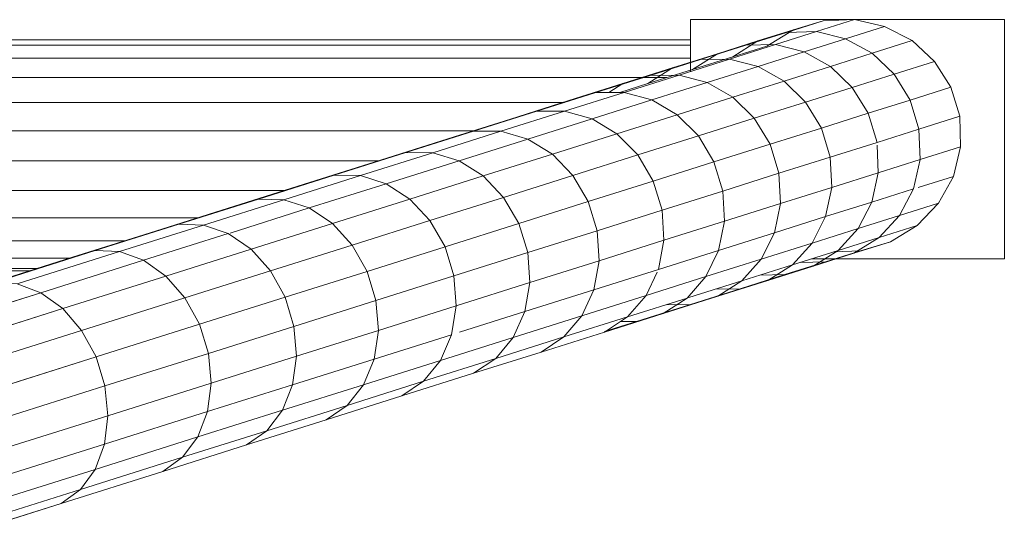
# Model space of a CAD drawing. Header units: millimetres. Extents: x -5903 to 5148, y -923 to 11622.
# Tile 32 of 37: x 3669 to 3774, y 7329 to 7384. Entities that reach past the tile are written whole.
import ezdxf

# ---------------------------------------------------------------- set-up
doc = ezdxf.new("R2010")
doc.units = ezdxf.units.MM
doc.layers.add('G-XREF-____-OTLN', color=7, linetype='Continuous', lineweight=9, true_color=0x007f7f)
doc.layers.add('I-FURN-____-OTLN', color=7, linetype='Continuous', lineweight=9)

# ---------------------------------------------------------------- blocks, each defined once
blk = doc.blocks.new('Gym_Bicycle - BYCYCLE_dwg-951122-Level 1')
at = {"layer": 'G-XREF-____-OTLN'}
for p, q in [((388.41, 67.63), (399.47, 71.12)), ((386.37, 66.16), (397.48, 69.66)), ((386.37, 66.16), (397.48, 69.66)), ((377.59, 64.22), (388.41, 67.63)), ((377.59, 64.22), (388.41, 67.63)), ((394.83, 67.17), (384.8, 64.01)), ((394.83, 67.17), (384.8, 64.01)), ((388.41, 67.63), (386.37, 66.16)), ((375.51, 62.73), (386.37, 66.16)), ((375.51, 62.73), (386.37, 66.16)), ((384.8, 64.01), (386.37, 66.16)), ((386.37, 66.16), (384.8, 64.01)), ((368.72, 61.42), (377.59, 64.22)), ((373.89, 60.57), (384.8, 64.01)), ((384.8, 64.01), (373.89, 60.57)), ((377.59, 64.22), (375.51, 62.73)), ((377.59, 64.22), (375.51, 62.73)), ((394.83, 64.81), (383.81, 61.33)), ((383.81, 61.33), (394.83, 64.81)), ((383.81, 61.33), (384.8, 64.01)), ((383.81, 61.33), (384.8, 64.01)), ((366.57, 59.91), (375.51, 62.73)), ((373.89, 60.57), (375.51, 62.73)), ((394.64, 61.84), (383.45, 58.31)), ((394.64, 61.84), (383.45, 58.31)), ((360.25, 58.75), (368.72, 61.42)), ((368.72, 61.42), (366.57, 59.91)), ((372.86, 57.88), (383.81, 61.33)), ((383.45, 58.31), (383.81, 61.33)), ((383.45, 58.31), (383.81, 61.33)), ((358.03, 57.22), (366.57, 59.91)), ((364.9, 57.73), (373.89, 60.57)), ((366.57, 59.91), (364.9, 57.73)), ((366.57, 59.91), (364.9, 57.73)), ((372.86, 57.88), (373.89, 60.57)), ((352.2, 56.21), (360.25, 58.75)), ((360.25, 58.75), (352.2, 56.21)), ((360.25, 58.75), (358.03, 57.22)), ((394.96, 58.69), (383.75, 55.15)), ((356.29, 55.02), (364.9, 57.73)), ((356.29, 55.02), (364.9, 57.73)), ((363.81, 55.03), (372.86, 57.88)), ((372.86, 57.88), (363.81, 55.03)), ((363.81, 55.03), (364.9, 57.73)), ((364.9, 57.73), (363.81, 55.03)), ((372.47, 54.85), (383.45, 58.31)), ((372.47, 54.85), (383.45, 58.31)), ((372.86, 57.88), (372.47, 54.85)), ((372.47, 54.85), (372.86, 57.88)), ((383.75, 55.15), (383.45, 58.31)), ((349.92, 54.66), (358.03, 57.22)), ((358.03, 57.22), (356.29, 55.02)), ((352.2, 56.21), (344.59, 53.81)), ((352.2, 56.21), (344.59, 53.81)), ((349.92, 54.66), (352.2, 56.21)), ((395.91, 55.6), (384.7, 52.06)), ((349.92, 54.66), (342.23, 52.24)), ((342.23, 52.24), (349.92, 54.66)), ((348.12, 52.44), (356.29, 55.02)), ((348.12, 52.44), (356.29, 55.02)), ((348.12, 52.44), (349.92, 54.66)), ((349.92, 54.66), (348.12, 52.44)), ((355.16, 52.3), (363.81, 55.03)), ((363.81, 55.03), (355.16, 52.3)), ((356.29, 55.02), (355.16, 52.3)), ((355.16, 52.3), (356.29, 55.02)), ((363.39, 51.99), (363.81, 55.03)), ((363.81, 55.03), (363.39, 51.99)), ((363.39, 51.99), (372.47, 54.85)), ((372.76, 51.69), (372.47, 54.85)), ((372.76, 51.69), (372.47, 54.85)), ((372.76, 51.69), (383.75, 55.15)), ((372.76, 51.69), (383.75, 55.15)), ((384.7, 52.06), (383.75, 55.15)), ((344.59, 53.81), (337.41, 51.55)), ((342.23, 52.24), (344.59, 53.81)), ((340.38, 50), (348.12, 52.44)), ((346.93, 49.71), (348.12, 52.44)), ((397.42, 52.79), (386.23, 49.26)), ((397.42, 52.79), (386.23, 49.26)), ((337.41, 51.55), (330.69, 49.43)), ((342.23, 52.24), (335, 49.95)), ((335, 49.95), (342.23, 52.24)), ((335, 49.95), (337.41, 51.55)), ((335, 49.95), (337.41, 51.55)), ((340.38, 50), (342.23, 52.24)), ((340.38, 50), (342.23, 52.24)), ((346.93, 49.71), (355.16, 52.3)), ((346.93, 49.71), (355.16, 52.3)), ((355.16, 52.3), (354.7, 49.25)), ((355.16, 52.3), (354.7, 49.25)), ((354.7, 49.25), (363.39, 51.99)), ((363.39, 51.99), (354.7, 49.25)), ((363.67, 48.82), (363.39, 51.99)), ((372.76, 51.69), (363.67, 48.82)), ((372.76, 51.69), (363.67, 48.82)), ((373.71, 48.6), (372.76, 51.69)), ((373.71, 48.6), (372.76, 51.69)), ((384.7, 52.06), (373.71, 48.6)), ((384.7, 52.06), (373.71, 48.6)), ((384.7, 52.06), (386.23, 49.26)), ((386.23, 49.26), (384.7, 52.06)), ((399.4, 50.46), (388.23, 46.94)), ((330.69, 49.43), (324.43, 47.45)), ((330.69, 49.38), (327.29, 48.31)), ((330.69, 49.38), (327.29, 48.31)), ((335, 49.95), (328.22, 47.82)), ((330.69, 49.43), (328.22, 47.82)), ((340.38, 50), (333.09, 47.7)), ((333.09, 47.7), (340.38, 50)), ((333.09, 47.7), (335, 49.95)), ((339.15, 47.25), (340.38, 50)), ((339.15, 47.25), (346.09, 49.44)), ((346.09, 49.44), (339.15, 47.25)), ((346.44, 46.64), (346.93, 49.71)), ((346.44, 46.64), (354.7, 49.25)), ((354.7, 49.25), (346.44, 46.64)), ((354.96, 46.07), (354.7, 49.25)), ((354.7, 49.25), (354.96, 46.07)), ((375.25, 45.8), (386.23, 49.26)), ((375.25, 45.8), (386.23, 49.26)), ((386.23, 49.26), (388.23, 46.94)), ((327.29, 48.31), (321.55, 46.49)), ((327.29, 48.31), (324.43, 47.45)), ((328.99, 48.32), (327.29, 48.31)), ((354.96, 46.07), (363.67, 48.82)), ((354.96, 46.07), (363.67, 48.82)), ((364.61, 45.73), (363.67, 48.82)), ((363.67, 48.82), (364.61, 45.73)), ((373.71, 48.6), (364.61, 45.73)), ((375.25, 45.8), (373.71, 48.6)), ((401.71, 48.76), (390.57, 45.25)), ((324.43, 47.45), (318.64, 45.62)), ((328.22, 47.82), (321.91, 45.83)), ((328.22, 47.82), (321.91, 45.83)), ((324.43, 47.45), (321.91, 45.83)), ((326.26, 45.55), (328.22, 47.82)), ((333.09, 47.7), (326.26, 45.55)), ((333.09, 47.7), (331.82, 44.94)), ((331.82, 44.94), (333.09, 47.7)), ((339.15, 47.25), (331.82, 44.94)), ((339.15, 47.25), (331.82, 44.94)), ((339.15, 47.25), (338.62, 44.18)), ((338.62, 44.18), (339.15, 47.25)), ((321.55, 46.49), (316.28, 44.83)), ((321.55, 46.49), (318.64, 45.62)), ((321.55, 46.49), (324.14, 46.53)), ((346.44, 46.64), (338.62, 44.18)), ((346.44, 46.64), (338.62, 44.18)), ((346.44, 46.64), (346.68, 43.46)), ((346.68, 43.46), (354.96, 46.07)), ((355.9, 42.98), (354.96, 46.07)), ((377.28, 43.49), (388.23, 46.94)), ((388.23, 46.94), (377.28, 43.49)), ((390.57, 45.25), (388.23, 46.94)), ((390.57, 45.25), (388.23, 46.94)), ((318.64, 45.62), (313.33, 43.95)), ((321.71, 45.76), (316.07, 43.98)), ((321.71, 45.76), (316.07, 43.98)), ((316.07, 43.98), (318.64, 45.62)), ((319.9, 43.54), (321.91, 45.83)), ((326.26, 45.55), (319.9, 43.54)), ((319.9, 43.54), (326.26, 45.55)), ((325.07, 43.05), (326.26, 45.55)), ((325.07, 43.05), (326.26, 45.55)), ((355.9, 42.98), (364.61, 45.73)), ((364.61, 45.73), (355.9, 42.98)), ((364.61, 45.73), (366.17, 42.94)), ((375.25, 45.8), (366.17, 42.94)), ((375.25, 45.8), (377.28, 43.49)), ((390.57, 45.25), (379.66, 41.81)), ((390.57, 45.25), (393.09, 44.31)), ((313.33, 43.95), (308.5, 42.43)), ((316.07, 43.98), (310.71, 42.3)), ((310.71, 42.3), (313.33, 43.95)), ((316.28, 44.83), (311.5, 43.33)), ((313.33, 43.95), (316.28, 44.83)), ((316.07, 43.98), (314.02, 41.69)), ((318.91, 44.88), (316.28, 44.83)), ((331.82, 44.94), (324.94, 42.77)), ((331.82, 44.94), (331.26, 41.85)), ((331.26, 41.85), (331.82, 44.94)), ((338.62, 44.18), (331.26, 41.85)), ((338.62, 44.18), (338.84, 40.99)), ((382.22, 40.88), (393.09, 44.31)), ((384.8, 40.77), (395.62, 44.19)), ((387.21, 41.49), (397.98, 44.88)), ((307.21, 41.97), (311.5, 43.33)), ((311.5, 43.33), (308.5, 42.43)), ((314.16, 43.38), (311.5, 43.33)), ((314.16, 43.38), (311.5, 43.33)), ((319.9, 43.54), (314.02, 41.69)), ((319.9, 43.54), (318.55, 40.75)), ((338.84, 40.99), (346.68, 43.46)), ((347.62, 40.37), (346.68, 43.46)), ((347.62, 40.37), (346.68, 43.46)), ((347.62, 40.37), (355.9, 42.98)), ((357.48, 40.2), (355.9, 42.98)), ((357.48, 40.2), (366.17, 42.94)), ((368.23, 40.63), (366.17, 42.94)), ((377.28, 43.49), (368.23, 40.63)), ((377.28, 43.49), (379.66, 41.81)), ((560.23, 42.92), (391.76, 42.92)), ((560.23, 42.92), (391.76, 42.92)), ((307.21, 41.97), (303.46, 40.79)), ((304.17, 41.06), (308.5, 42.43)), ((304.17, 41.06), (307.21, 41.97)), ((305.85, 40.76), (308.5, 42.43)), ((310.71, 42.3), (305.85, 40.76)), ((305.85, 40.76), (310.71, 42.3)), ((309.9, 42.04), (307.21, 41.97)), ((310.71, 42.3), (308.63, 39.98)), ((308.63, 39.98), (310.71, 42.3)), ((324.94, 42.77), (318.55, 40.75)), ((318.55, 40.75), (324.94, 42.77)), ((324.36, 39.68), (324.94, 42.77)), ((331.26, 41.85), (324.36, 39.68)), ((324.36, 39.68), (331.26, 41.85)), ((331.46, 38.66), (331.26, 41.85)), ((560.23, 42.66), (390.92, 42.66)), ((560.23, 42.66), (390.92, 42.66)), ((288.19, 41.65), (288.19, 16.25)), ((288.19, 41.65), (308.68, 41.65)), ((288.19, 41.65), (308.68, 41.65)), ((288.19, 16.25), (288.19, 41.65)), ((304.17, 41.06), (300.29, 39.84)), ((301.48, 39.38), (304.17, 41.06)), ((306.27, 40.89), (303.46, 40.79)), ((314.02, 41.69), (308.63, 39.98)), ((314.02, 41.69), (312.63, 38.89)), ((338.84, 40.99), (331.46, 38.66)), ((338.84, 40.99), (339.79, 37.9)), ((339.79, 37.9), (338.84, 40.99)), ((379.66, 41.81), (370.66, 38.97)), ((373.28, 38.06), (382.22, 40.88)), ((382.22, 40.88), (373.28, 38.06)), ((378.4, 38.71), (387.21, 41.49)), ((379.66, 41.81), (382.22, 40.88)), ((379.66, 41.81), (382.22, 40.88)), ((382.22, 40.88), (384.8, 40.77)), ((382.22, 40.88), (384.8, 40.77)), ((387.21, 41.49), (384.8, 40.77)), ((384.8, 40.77), (387.21, 41.49)), ((560.23, 41.57), (387.33, 41.57)), ((387.33, 41.57), (560.23, 41.57)), ((297.47, 38.12), (300.29, 39.84)), ((300.29, 39.84), (303.46, 40.79)), ((301.48, 39.38), (305.85, 40.76)), ((303.72, 38.44), (305.85, 40.76)), ((305.85, 40.76), (303.72, 38.44)), ((308.63, 39.98), (303.72, 38.44)), ((303.72, 38.44), (308.63, 39.98)), ((308.63, 39.98), (307.2, 37.17)), ((318.55, 40.75), (312.63, 38.89)), ((312.63, 38.89), (318.55, 40.75)), ((317.93, 37.65), (318.55, 40.75)), ((347.62, 40.37), (339.79, 37.9)), ((347.62, 40.37), (349.22, 37.59)), ((357.48, 40.2), (349.22, 37.59)), ((357.48, 40.2), (359.58, 37.9)), ((359.58, 37.9), (368.23, 40.63)), ((368.23, 40.63), (359.58, 37.9)), ((370.66, 38.97), (368.23, 40.63)), ((370.66, 38.97), (368.23, 40.63)), ((375.92, 37.97), (384.8, 40.77)), ((375.92, 37.97), (384.8, 40.77)), ((297.47, 38.12), (301.48, 39.38)), ((297.47, 38.12), (301.48, 39.38)), ((299.33, 37.05), (301.48, 39.38)), ((312.63, 38.89), (307.2, 37.17)), ((307.2, 37.17), (312.63, 38.89)), ((311.99, 35.78), (312.63, 38.89)), ((324.36, 39.68), (317.93, 37.65)), ((324.55, 36.48), (324.36, 39.68)), ((324.36, 39.68), (324.55, 36.48)), ((362.05, 36.25), (370.46, 38.91)), ((370, 36.06), (378.4, 38.71)), ((373.28, 38.06), (370.66, 38.97)), ((378.4, 38.71), (375.92, 37.97)), ((375.92, 37.97), (378.4, 38.71)), ((560.23, 39.75), (381.69, 39.75)), ((560.23, 39.75), (381.69, 39.75)), ((297.47, 38.12), (295.19, 35.75)), ((299.33, 37.05), (303.72, 38.44)), ((303.72, 38.44), (299.33, 37.05)), ((303.72, 38.44), (302.27, 35.62)), ((302.27, 35.62), (303.72, 38.44)), ((331.46, 38.66), (324.55, 36.48)), ((324.55, 36.48), (331.46, 38.66)), ((331.46, 38.66), (332.41, 35.57)), ((339.79, 37.9), (332.41, 35.57)), ((339.79, 37.9), (341.4, 35.12)), ((351.35, 35.31), (359.58, 37.9)), ((359.58, 37.9), (362.05, 36.25)), ((359.58, 37.9), (362.05, 36.25)), ((364.74, 35.37), (373.28, 38.06)), ((364.74, 35.37), (373.28, 38.06)), ((367.45, 35.3), (375.92, 37.97)), ((367.45, 35.3), (375.92, 37.97)), ((375.92, 37.97), (373.28, 38.06)), ((373.28, 38.06), (375.92, 37.97)), ((299.33, 37.05), (295.19, 35.75)), ((299.33, 37.05), (297.85, 34.22)), ((307.2, 37.17), (302.27, 35.62)), ((302.27, 35.62), (307.2, 37.17)), ((307.2, 37.17), (306.54, 34.06)), ((317.93, 37.65), (311.99, 35.78)), ((311.99, 35.78), (317.93, 37.65)), ((318.11, 34.45), (317.93, 37.65)), ((349.22, 37.59), (341.4, 35.12)), ((341.4, 35.12), (349.22, 37.59)), ((349.22, 37.59), (351.35, 35.31)), ((560.23, 37.3), (373.93, 37.3)), ((373.93, 37.3), (560.23, 37.3)), ((295.19, 35.75), (293.61, 32.89)), ((302.27, 35.62), (297.85, 34.22)), ((297.85, 34.22), (302.27, 35.62)), ((302.27, 35.62), (301.59, 32.5)), ((301.59, 32.5), (302.27, 35.62)), ((311.99, 35.78), (306.54, 34.06)), ((311.99, 35.78), (312.15, 32.57)), ((312.15, 32.57), (311.99, 35.78)), ((324.55, 36.48), (318.11, 34.45)), ((324.55, 36.48), (318.11, 34.45)), ((325.49, 33.39), (324.55, 36.48)), ((325.49, 33.39), (324.55, 36.48)), ((332.41, 35.57), (325.49, 33.39)), ((332.41, 35.57), (334.03, 32.8)), ((334.03, 32.8), (332.41, 35.57)), ((353.87, 33.67), (362.05, 36.25)), ((362.05, 36.25), (353.87, 33.67)), ((362.02, 33.54), (370, 36.06)), ((362.05, 36.25), (364.74, 35.37)), ((370, 36.06), (367.45, 35.3)), ((341.4, 35.12), (334.03, 32.8)), ((341.4, 35.12), (343.56, 32.85)), ((343.56, 32.85), (341.4, 35.12)), ((343.56, 32.85), (351.35, 35.31)), ((353.87, 33.67), (351.35, 35.31)), ((356.62, 32.81), (364.74, 35.37)), ((359.39, 32.76), (367.45, 35.3)), ((364.74, 35.37), (367.45, 35.3)), ((297.34, 34.07), (293.61, 32.89)), ((293.61, 32.89), (297.34, 34.07)), ((297.85, 34.22), (297.14, 31.09)), ((306.54, 34.06), (301.59, 32.5)), ((306.54, 34.06), (306.69, 30.85)), ((306.69, 30.85), (306.54, 34.06)), ((318.11, 34.45), (312.15, 32.57)), ((318.11, 34.45), (312.15, 32.57)), ((319.05, 31.36), (318.11, 34.45)), ((353.87, 33.67), (346.13, 31.23)), ((356.62, 32.81), (353.87, 33.67)), ((353.87, 33.67), (356.62, 32.81)), ((354.46, 31.16), (362.02, 33.54)), ((359.39, 32.76), (362.02, 33.54)), ((560.23, 34.4), (364.74, 34.4)), ((560.23, 34.4), (364.74, 34.4)), ((293.61, 32.89), (292.84, 29.74)), ((301.59, 32.5), (297.14, 31.09)), ((297.14, 31.09), (301.59, 32.5)), ((301.59, 32.5), (301.71, 29.57)), ((312.15, 32.57), (306.69, 30.85)), ((306.69, 30.85), (312.15, 32.57)), ((312.15, 32.57), (313.09, 29.48)), ((325.49, 33.39), (319.05, 31.36)), ((319.05, 31.36), (325.49, 33.39)), ((325.49, 33.39), (327.13, 30.62)), ((334.03, 32.8), (327.13, 30.62)), ((334.03, 32.8), (336.22, 30.54)), ((336.22, 30.54), (334.03, 32.8)), ((343.56, 32.85), (336.22, 30.54)), ((343.56, 32.85), (346.13, 31.23)), ((348.93, 30.38), (356.62, 32.81)), ((359.39, 32.76), (351.77, 30.36)), ((359.39, 32.76), (351.77, 30.36)), ((359.39, 32.76), (356.62, 32.81)), ((356.62, 32.81), (359.39, 32.76)), ((297.14, 31.09), (292.84, 29.74)), ((292.84, 29.74), (297.14, 31.09)), ((297.14, 31.09), (297.27, 27.88)), ((297.14, 31.09), (297.27, 27.88)), ((306.69, 30.85), (301.72, 29.28)), ((306.69, 30.85), (307.63, 27.76)), ((307.63, 27.76), (306.69, 30.85)), ((319.05, 31.36), (313.09, 29.48)), ((320.7, 28.6), (319.05, 31.36)), ((327.13, 30.62), (320.7, 28.6)), ((327.13, 30.62), (329.35, 28.37)), ((336.22, 30.54), (329.35, 28.37)), ((329.35, 28.37), (336.22, 30.54)), ((336.22, 30.54), (338.84, 28.93)), ((346.13, 31.23), (338.84, 28.93)), ((348.93, 30.38), (341.69, 28.1)), ((341.69, 28.1), (348.93, 30.38)), ((351.77, 30.36), (344.59, 28.09)), ((348.93, 30.38), (346.13, 31.23)), ((354.46, 31.16), (347.34, 28.91)), ((348.93, 30.38), (351.77, 30.36)), ((351.77, 30.36), (354.46, 31.16)), ((354.46, 31.16), (351.77, 30.36)), ((560.23, 31.25), (354.6, 31.25)), ((560.23, 31.25), (354.6, 31.25)), ((292.92, 26.51), (292.84, 29.74)), ((313.09, 29.48), (307.63, 27.76)), ((313.09, 29.48), (314.76, 26.72)), ((301.72, 29.28), (297.27, 27.88)), ((301.72, 29.28), (297.27, 27.88)), ((302.67, 26.19), (301.72, 29.28)), ((320.7, 28.6), (314.76, 26.72)), ((322.95, 26.35), (320.7, 28.6)), ((320.7, 28.6), (322.95, 26.35)), ((329.35, 28.37), (322.95, 26.35)), ((329.35, 28.37), (332, 26.78)), ((332, 26.78), (329.35, 28.37)), ((338.84, 28.93), (332, 26.78)), ((341.69, 28.1), (338.84, 28.93)), ((347.34, 28.91), (340.67, 26.81)), ((344.59, 28.09), (347.34, 28.91)), ((297.27, 27.88), (292.92, 26.51)), ((297.27, 27.88), (292.92, 26.51)), ((297.27, 27.88), (298.21, 24.79)), ((297.27, 27.88), (298.21, 24.79)), ((307.63, 27.76), (302.67, 26.19)), ((307.63, 27.76), (309.31, 25)), ((341.69, 28.1), (334.91, 25.96)), ((344.59, 28.09), (337.86, 25.97)), ((344.59, 28.09), (341.69, 28.1)), ((341.69, 28.1), (344.59, 28.09)), ((560.23, 28.05), (344.62, 28.05)), ((344.62, 28.05), (560.23, 28.05)), ((293.87, 23.42), (292.92, 26.51)), ((302.67, 26.19), (298.21, 24.79)), ((304.35, 23.44), (302.67, 26.19)), ((314.76, 26.72), (309.31, 25)), ((314.76, 26.72), (317.03, 24.48)), ((322.95, 26.35), (317.03, 24.48)), ((322.95, 26.35), (317.03, 24.48)), ((325.64, 24.77), (322.95, 26.35)), ((332, 26.78), (325.64, 24.77)), ((325.64, 24.77), (332, 26.78)), ((334.91, 25.96), (332, 26.78)), ((340.67, 26.81), (334.46, 24.85)), ((340.67, 26.81), (337.86, 25.97)), ((334.91, 25.96), (328.59, 23.97)), ((337.86, 25.97), (331.6, 23.99)), ((337.86, 25.97), (334.91, 25.96)), ((337.86, 25.97), (334.91, 25.96)), ((298.21, 24.79), (293.87, 23.42)), ((298.21, 24.79), (293.87, 23.42)), ((298.21, 24.79), (299.91, 22.04)), ((309.31, 25), (304.35, 23.44)), ((309.31, 25), (304.35, 23.44)), ((311.6, 22.77), (309.31, 25)), ((317.03, 24.48), (311.6, 22.77)), ((319.76, 22.92), (317.03, 24.48)), ((317.03, 24.48), (319.76, 22.92)), ((325.64, 24.77), (319.76, 22.92)), ((328.59, 23.97), (325.64, 24.77)), ((328.59, 23.97), (325.64, 24.77)), ((334.46, 24.85), (328.72, 23.04)), ((331.6, 23.99), (334.46, 24.85)), ((560.34, 25.04), (334.91, 25.04)), ((334.91, 25.04), (560.34, 25.04)), ((293.87, 23.42), (295.6, 20.68)), ((304.35, 23.44), (299.91, 22.04)), ((304.35, 23.44), (306.67, 21.22)), ((326.06, 23.03), (321.31, 21.53)), ((326.06, 23.03), (321.31, 21.53)), ((328.59, 23.97), (322.75, 22.13)), ((322.75, 22.13), (328.59, 23.97)), ((328.72, 23.04), (323.45, 21.38)), ((323.45, 21.38), (326.06, 23.03)), ((331.6, 23.99), (325.81, 22.17)), ((328.72, 23.04), (325.81, 22.17)), ((329.05, 23.97), (326.06, 23.03)), ((329.05, 23.97), (326.06, 23.03)), ((328.59, 23.97), (331.6, 23.99)), ((328.72, 23.04), (330.2, 23.98)), ((299.91, 22.04), (295.6, 20.68)), ((295.6, 20.68), (299.91, 22.04)), ((299.91, 22.04), (302.24, 19.82)), ((311.6, 22.77), (306.67, 21.22)), ((306.67, 21.22), (311.6, 22.77)), ((311.6, 22.77), (314.36, 21.21)), ((319.76, 22.92), (314.36, 21.21)), ((322.75, 22.13), (317.39, 20.44)), ((322.75, 22.13), (319.76, 22.92)), ((325.81, 22.17), (320.49, 20.49)), ((325.81, 22.17), (322.75, 22.13)), ((560.23, 22.41), (324.08, 22.41)), ((324.08, 22.41), (560.23, 22.41)), ((306.67, 21.22), (302.24, 19.82)), ((306.67, 21.22), (309.46, 19.67)), ((314.36, 21.21), (309.46, 19.67)), ((309.46, 19.67), (314.36, 21.21)), ((314.36, 21.21), (317.39, 20.44)), ((321.31, 21.53), (317.05, 20.19)), ((318.66, 19.87), (321.31, 21.53)), ((323.45, 21.38), (318.66, 19.87)), ((323.45, 21.38), (320.49, 20.49)), ((321.53, 16.25), (321.53, 21.74)), ((321.53, 21.74), (321.53, 16.25)), ((295.6, 20.68), (298, 18.48)), ((317.39, 20.44), (312.52, 18.9)), ((317.05, 20.19), (313.44, 19.05)), ((313.44, 19.05), (317.05, 20.19)), ((314.37, 18.51), (317.05, 20.19)), ((320.49, 20.49), (315.66, 18.97)), ((317.39, 20.44), (320.49, 20.49)), ((560.23, 20.34), (321.53, 20.34)), ((560.23, 20.34), (321.53, 20.34)), ((302.24, 19.82), (298, 18.48)), ((302.24, 19.82), (298, 18.48)), ((305.06, 18.28), (302.24, 19.82)), ((309.46, 19.67), (305.06, 18.28)), ((312.52, 18.9), (308.16, 17.52)), ((309.46, 19.67), (312.52, 18.9)), ((310.61, 17.33), (313.44, 19.05)), ((315.66, 18.97), (311.33, 17.6)), ((312.52, 18.9), (315.66, 18.97)), ((318.66, 19.87), (314.37, 18.51)), ((315.66, 18.97), (318.66, 19.87)), ((560.23, 18.97), (321.53, 18.97)), ((560.23, 18.97), (321.53, 18.97)), ((300.91, 16.97), (298, 18.48)), ((305.06, 18.28), (300.91, 16.97)), ((305.06, 18.28), (300.91, 16.97)), ((305.06, 18.28), (308.16, 17.52)), ((314.37, 18.51), (310.61, 17.33)), ((311.33, 17.6), (314.37, 18.51)), ((321.53, 18.4), (560.23, 18.4)), ((321.53, 18.4), (560.23, 18.4)), ((300.91, 16.97), (304.13, 16.25)), ((308.16, 17.52), (304.13, 16.25)), ((304.13, 16.25), (308.16, 17.52)), ((311.33, 17.6), (307.44, 16.37)), ((307.44, 16.37), (310.61, 17.33)), ((308.16, 17.52), (311.33, 17.6)), ((288.19, 16.25), (304.13, 16.25)), ((304.13, 16.25), (307.44, 16.37)), ((321.53, 16.25), (304.13, 16.25))]:
    blk.add_line(p, q, dxfattribs=at)
at = {"layer": 'G-XREF-____-OTLN', "flags": 128}
for points in [[(399.47, 71.12), (388.41, 67.63), (386.37, 66.16)], [(366.57, 59.91), (368.72, 61.42), (377.59, 64.22)], [(373.89, 60.57), (375.51, 62.73), (366.57, 59.91)], [(383.45, 58.31), (383.75, 55.15), (394.96, 58.69), (394.64, 61.84)], [(358.03, 57.22), (360.25, 58.75), (368.72, 61.42)], [(364.9, 57.73), (373.89, 60.57), (372.86, 57.88), (383.81, 61.33)], [(356.29, 55.02), (358.03, 57.22), (366.57, 59.91)], [(383.75, 55.15), (384.7, 52.06), (395.91, 55.6), (394.96, 58.69)], [(352.2, 56.21), (349.92, 54.66), (358.03, 57.22)], [(363.67, 48.82), (363.39, 51.99), (372.47, 54.85)], [(342.23, 52.24), (344.59, 53.81), (337.41, 51.55)], [(339.15, 47.25), (340.38, 50), (348.12, 52.44), (346.93, 49.71)], [(337.41, 51.55), (330.69, 49.43), (328.22, 47.82)], [(386.23, 49.26), (388.23, 46.94), (399.4, 50.46)], [(316.07, 43.98), (318.64, 45.62), (324.43, 47.45), (330.69, 49.43)], [(326.26, 45.55), (333.09, 47.7), (335, 49.95)], [(326.26, 45.55), (328.22, 47.82), (335, 49.95)], [(346.68, 43.46), (346.44, 46.64), (346.93, 49.71)], [(327.29, 48.31), (321.55, 46.49), (316.28, 44.83), (313.33, 43.95), (308.5, 42.43), (305.85, 40.76)], [(321.91, 45.83), (324.43, 47.45), (327.29, 48.31), (328.99, 48.32)], [(401.71, 48.76), (390.57, 45.25), (393.09, 44.31), (382.22, 40.88)], [(310.71, 42.3), (313.33, 43.95), (318.64, 45.62), (321.55, 46.49), (324.14, 46.53)], [(338.84, 40.99), (346.68, 43.46), (354.96, 46.07), (355.9, 42.98)], [(317.93, 37.65), (318.55, 40.75), (319.9, 43.54), (321.91, 45.83)], [(357.48, 40.2), (366.17, 42.94), (368.23, 40.63), (377.28, 43.49), (375.25, 45.8)], [(377.28, 43.49), (379.66, 41.81), (390.57, 45.25)], [(309.9, 42.04), (307.21, 41.97), (311.5, 43.33), (316.28, 44.83), (318.91, 44.88)], [(310.71, 42.3), (316.07, 43.98), (314.02, 41.69)], [(331.82, 44.94), (324.94, 42.77), (324.36, 39.68), (317.93, 37.65), (318.11, 34.45)], [(331.46, 38.66), (331.26, 41.85), (338.62, 44.18), (338.84, 40.99), (331.46, 38.66), (332.41, 35.57), (339.79, 37.9), (347.62, 40.37)], [(393.09, 44.31), (395.62, 44.19), (384.8, 40.77)], [(311.5, 43.33), (308.5, 42.43), (304.17, 41.06), (307.21, 41.97), (303.46, 40.79)], [(312.63, 38.89), (314.02, 41.69), (319.9, 43.54)], [(349.22, 37.59), (347.62, 40.37), (355.9, 42.98)], [(355.9, 42.98), (357.48, 40.2), (349.22, 37.59)], [(300.29, 39.84), (304.17, 41.06), (301.48, 39.38), (305.85, 40.76)], [(314.02, 41.69), (308.63, 39.98), (307.2, 37.17), (306.54, 34.06)], [(373.28, 38.06), (370.66, 38.97), (379.66, 41.81)], [(351.35, 35.31), (359.58, 37.9), (357.48, 40.2)], [(301.48, 39.38), (299.33, 37.05), (295.19, 35.75)], [(306.54, 34.06), (311.99, 35.78), (312.63, 38.89)], [(356.62, 32.81), (364.74, 35.37), (362.05, 36.25), (370.46, 38.91)], [(334.03, 32.8), (341.4, 35.12), (339.79, 37.9)], [(299.33, 37.05), (297.85, 34.22), (297.14, 31.09)], [(349.22, 37.59), (351.35, 35.31), (353.87, 33.67)], [(332.41, 35.57), (325.49, 33.39), (327.13, 30.62), (320.7, 28.6)], [(370, 36.06), (367.45, 35.3), (364.74, 35.37)], [(338.84, 28.93), (336.22, 30.54), (343.56, 32.85), (351.35, 35.31)], [(362.02, 33.54), (359.39, 32.76), (367.45, 35.3)], [(306.54, 34.06), (301.59, 32.5), (301.71, 29.57)], [(318.11, 34.45), (319.05, 31.36), (313.09, 29.48), (307.63, 27.76)], [(353.87, 33.67), (346.13, 31.23), (338.84, 28.93), (341.69, 28.1)], [(312.15, 32.57), (313.09, 29.48), (314.76, 26.72), (309.31, 25)], [(329.35, 28.37), (327.13, 30.62), (334.03, 32.8)], [(348.93, 30.38), (346.13, 31.23), (343.56, 32.85)], [(351.77, 30.36), (348.93, 30.38), (356.62, 32.81)], [(302.67, 26.19), (301.72, 29.28), (306.69, 30.85)], [(314.76, 26.72), (320.7, 28.6), (319.05, 31.36)], [(351.77, 30.36), (344.59, 28.09), (347.34, 28.91)], [(317.39, 20.44), (322.75, 22.13), (319.76, 22.92), (325.64, 24.77), (322.95, 26.35), (329.35, 28.37)], [(334.91, 25.96), (332, 26.78), (338.84, 28.93)], [(307.63, 27.76), (302.67, 26.19), (304.35, 23.44)], [(311.6, 22.77), (309.31, 25), (307.63, 27.76)], [(326.06, 23.03), (323.45, 21.38), (328.72, 23.04), (325.81, 22.17), (331.6, 23.99), (328.59, 23.97), (334.91, 25.96), (341.69, 28.1)], [(344.59, 28.09), (337.86, 25.97), (340.67, 26.81)], [(299.91, 22.04), (298.21, 24.79), (302.67, 26.19)], [(314.36, 21.21), (311.6, 22.77), (317.03, 24.48), (314.76, 26.72)], [(334.46, 24.85), (331.6, 23.99), (337.86, 25.97)], [(304.35, 23.44), (299.91, 22.04), (302.24, 19.82), (305.06, 18.28)], [(304.35, 23.44), (306.67, 21.22), (302.24, 19.82)], [(330.2, 23.98), (328.72, 23.04), (331.6, 23.95)], [(319.76, 22.92), (314.36, 21.21), (317.39, 20.44), (312.52, 18.9)], [(317.05, 20.19), (321.31, 21.53), (318.66, 19.87), (323.45, 21.38), (320.49, 20.49), (325.81, 22.17), (322.75, 22.13)], [(308.16, 17.52), (305.06, 18.28), (309.46, 19.67), (306.67, 21.22)], [(317.05, 20.19), (314.37, 18.51), (311.33, 17.6), (315.66, 18.97), (320.49, 20.49), (317.39, 20.44)], [(307.44, 16.37), (311.33, 17.6), (308.16, 17.52), (312.52, 18.9), (309.46, 19.67)], [(312.52, 18.9), (315.66, 18.97), (318.66, 19.87), (314.37, 18.51), (310.61, 17.33)], [(288.19, 16.25), (304.13, 16.25), (321.53, 16.25)]]:
    blk.add_lwpolyline(points, dxfattribs=at)
blk.add_lwpolyline([(373.71, 48.6), (375.25, 45.8), (366.17, 42.94), (364.61, 45.73)], close=True, dxfattribs=at)
blk = doc.blocks.new('Gym_Bicycle - Gym_Bicycle-951134-Level 1')
blk.add_blockref('Gym_Bicycle - BYCYCLE_dwg-951122-Level 1', (-349.12, -253.52))

msp = doc.modelspace()

# ---------------------------------------------------------------- block references
at = {"layer": 'I-FURN-____-OTLN', "rotation": 180}
msp.add_blockref('Gym_Bicycle - Gym_Bicycle-951134-Level 1', (3712.6, 7146.94), dxfattribs=at)

doc.saveas('drawing.dxf')
